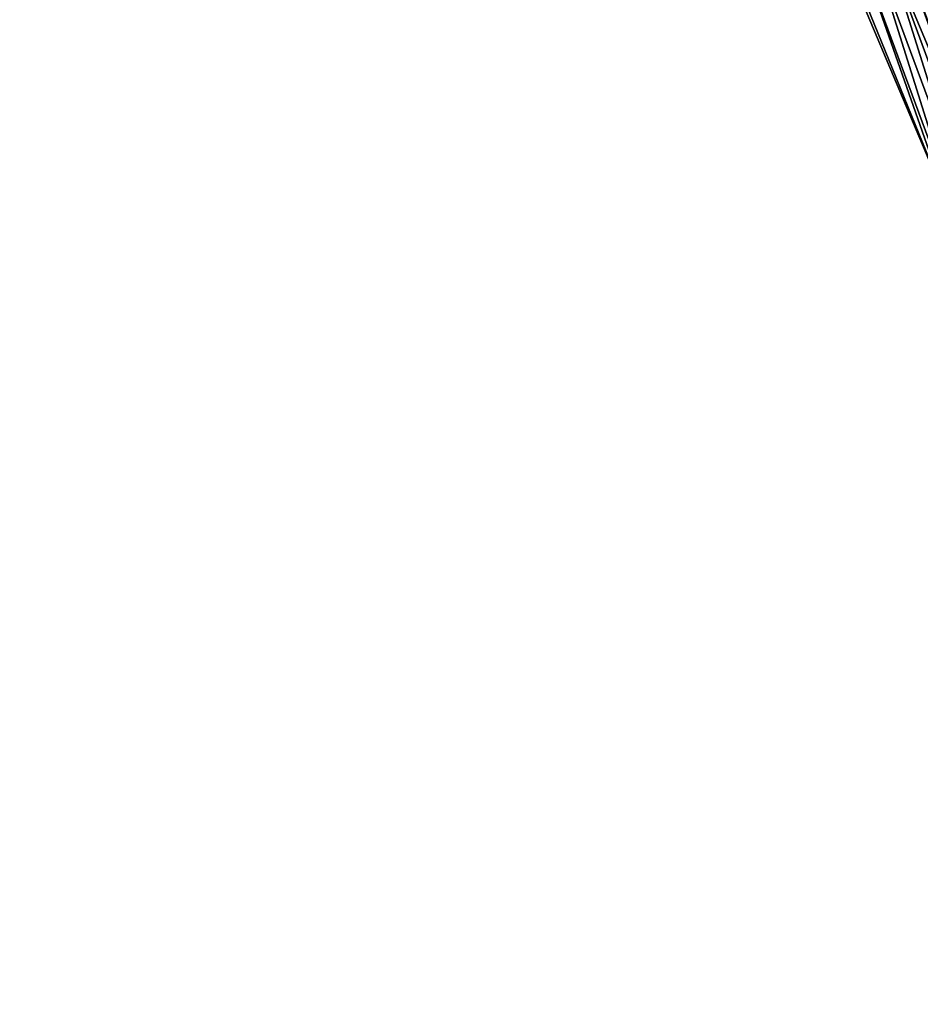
# Model space of a CAD drawing. Header units: feet. Extents: x 2010743 to 2022806, y 818705 to 837694.
# Tile 226 of 256: x 2011762 to 2011829, y 826252 to 826326. Entities that reach past the tile are written whole.
import ezdxf

# ---------------------------------------------------------------- set-up
doc = ezdxf.new("R2010")
doc.units = ezdxf.units.FT
doc.header["$MEASUREMENT"] = 0
doc.layers.add('I-77-MM17-21_NB-Surface-Border', color=7, linetype='Continuous')
doc.layers.add('I-77-MM17-21_NB-Surface-TIN', color=7, linetype='Continuous')

msp = doc.modelspace()

# ---------------------------------------------------------------- linework, layer by layer
at = {"layer": 'I-77-MM17-21_NB-Surface-Border', "color": 3, "linetype": 'Continuous', "lineweight": -3}
msp.add_polyline3d([(2011910.329, 826105.626, 320.214), (2011902.267, 826123.932, 320), (2011893.934, 826142.599, 319.73), (2011886.518, 826161.172, 319.495), (2011879.142, 826179.76, 319.24), (2011871.892, 826198.399, 318.995), (2011864.448, 826217.3, 318.754), (2011857.233, 826235.952, 318.489), (2011850.163, 826254.659, 318.228), (2011843.616, 826273.565, 317.947), (2011837.501, 826292.868, 317.651), (2011831.479, 826311.962, 317.349), (2011823.681, 826330.401, 317.137), (2011816.427, 826349.041, 316.901), (2011809.584, 826368.175, 316.634), (2011803.656, 826387.289, 316.352), (2011798.562, 826402.709, 316.16), (2011792.3, 826421.706, 315.887), (2011785.964, 826441.054, 315.599), (2011779.749, 826460.062, 315.316), (2011773.768, 826479.148, 315.026), (2011768.52, 826498.476, 314.71), (2011762.13, 826517.657, 314.47)], dxfattribs=at)
at = {"layer": 'I-77-MM17-21_NB-Surface-TIN', "color": 128, "linetype": 'Continuous', "lineweight": -3}
for points in [[(2011835.543, 826313.46, 317.188), (2011829.553, 826332.566, 316.862), (2011828.615, 826332.22, 316.912)], [(2011832.728, 826312.422, 317.294), (2011826.738, 826331.529, 317.005), (2011825.8, 826331.183, 317.047)], [(2011834.477, 826313.067, 317.227), (2011827.677, 826331.874, 316.966), (2011826.738, 826331.529, 317.005)], [(2011832.728, 826312.422, 317.294), (2011833.666, 826312.768, 317.256), (2011826.738, 826331.529, 317.005)], [(2011833.666, 826312.768, 317.256), (2011834.477, 826313.067, 317.227), (2011826.738, 826331.529, 317.005)], [(2011834.604, 826313.114, 317.222), (2011828.615, 826332.22, 316.912), (2011827.677, 826331.874, 316.966)], [(2011834.477, 826313.067, 317.227), (2011834.604, 826313.114, 317.222), (2011827.677, 826331.874, 316.966)], [(2011834.604, 826313.114, 317.222), (2011835.543, 826313.46, 317.188), (2011828.615, 826332.22, 316.912)], [(2011831.479, 826311.962, 317.349), (2011824.862, 826330.837, 317.084), (2011823.924, 826330.491, 317.126)], [(2011831.79, 826312.077, 317.335), (2011825.8, 826331.183, 317.047), (2011824.862, 826330.837, 317.084)], [(2011831.79, 826312.077, 317.335), (2011824.862, 826330.837, 317.084), (2011831.479, 826311.962, 317.349)], [(2011831.79, 826312.077, 317.335), (2011832.728, 826312.422, 317.294), (2011825.8, 826331.183, 317.047)], [(2011831.479, 826311.962, 317.349), (2011823.924, 826330.491, 317.126), (2011823.681, 826330.401, 317.137)]]:
    msp.add_3dface(points, dxfattribs=at)

doc.saveas('drawing.dxf')
